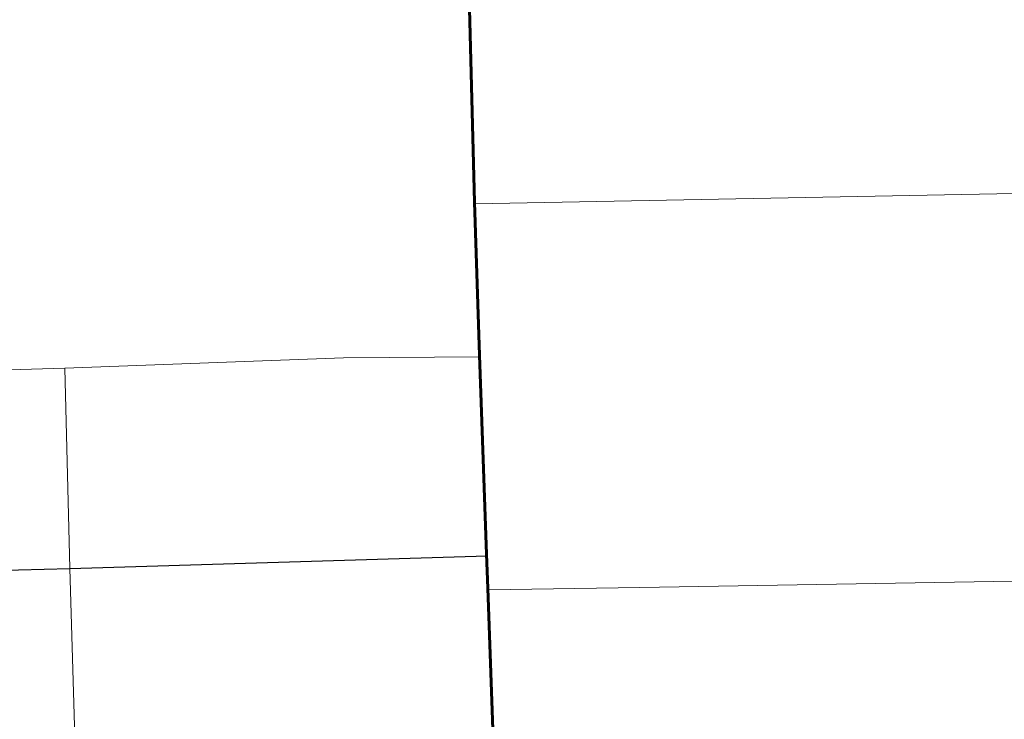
# Model space of a CAD drawing. Extents: x 13.99 to 21.38, y 7.75 to 14.55.
# Tile 71 of 77: x 19.32 to 19.64, y 10.98 to 11.22. Entities that reach past the tile are written whole.
import ezdxf

# ---------------------------------------------------------------- set-up
doc = ezdxf.new("R2010")
doc.units = 0
doc.header["$MEASUREMENT"] = 0
for name, color, linetype, lineweight in [('GM_X_City_Street', 1, 'Continuous', 0), ('GM_X_Interstate_Route', 1, 'Continuous', 53), ('GM_X_State_Route', 1, 'Continuous', 30), ('GM_X_Township_Road', 1, 'Continuous', 30)]:
    doc.layers.add(name, color=color, linetype=linetype, lineweight=lineweight)

msp = doc.modelspace()

# ---------------------------------------------------------------- linework, layer by layer
at = {"layer": 'GM_X_City_Street'}
msp.add_line((19.47306, 11.02714), (19.52334, 11.02796), dxfattribs=at)
at = {"layer": 'GM_X_City_Street', "flags": 128}
for points in [[(19.46866, 11.15548), (19.83267, 11.16243), (19.89841, 11.16376), (20.00407, 11.1655), (20.10905, 11.16708)], [(19.33224, 11.10078), (19.42483, 11.10426), (19.47033, 11.10462)], [(19.09366, 11.09379), (19.16917, 11.09599), (19.33224, 11.10078)], [(19.33587, 10.96701), (19.3339, 11.03424), (19.33224, 11.10078)], [(19.52334, 11.02796), (19.65409, 11.03009), (19.90173, 11.03419), (20.00699, 11.03611), (20.11287, 11.0384), (20.17311, 11.04014)]]:
    msp.add_lwpolyline(points, dxfattribs=at)
at = {"layer": 'GM_X_Interstate_Route', "flags": 128}
for points in [[(19.49559, 10.20095), (19.49336, 10.31104), (19.4905, 10.39983), (19.48861, 10.47554), (19.48786, 10.50539), (19.48634, 10.54807), (19.48423, 10.62743), (19.48361, 10.65486), (19.48254, 10.68218), (19.48144, 10.71573), (19.48119, 10.72754), (19.47936, 10.77891), (19.47819, 10.84234), (19.47731, 10.90504), (19.47514, 10.96593), (19.47484, 10.97143), (19.47286, 11.02769), (19.47246, 11.03899), (19.47013, 11.10518), (19.46846, 11.15603), (19.46629, 11.23748)], [(19.46629, 11.23748), (19.46846, 11.15603), (19.47013, 11.10518), (19.47246, 11.03899), (19.47286, 11.02769), (19.47484, 10.97143), (19.47514, 10.96593), (19.47731, 10.90504), (19.47819, 10.84234), (19.47936, 10.77891), (19.48119, 10.72754), (19.48144, 10.71573), (19.48254, 10.68218), (19.48361, 10.65486), (19.48423, 10.62743), (19.48634, 10.54807), (19.48786, 10.50539), (19.48861, 10.47554), (19.4905, 10.39983), (19.49336, 10.31104), (19.49559, 10.20095)]]:
    msp.add_lwpolyline(points, dxfattribs=at)
at = {"layer": 'GM_X_State_Route', "flags": 128}
for points in [[(19.47436, 10.99028), (19.47306, 11.02714), (19.47266, 11.03844), (19.47033, 11.10462), (19.46866, 11.15548), (19.46649, 11.23693), (19.46428, 11.30326), (19.46316, 11.36964), (19.46192, 11.43606), (19.45939, 11.50232), (19.45757, 11.56021), (19.45725, 11.56835), (19.45405, 11.63474), (19.4518, 11.70226)], [(19.48139, 10.72699), (19.47956, 10.77836), (19.47839, 10.84179), (19.47751, 10.90448), (19.47534, 10.96538), (19.47504, 10.97088), (19.47436, 10.99028)]]:
    msp.add_lwpolyline(points, dxfattribs=at)
at = {"layer": 'GM_X_Township_Road', "flags": 128}
msp.add_lwpolyline([(19.18873, 11.03045), (19.3339, 11.03424), (19.47266, 11.03844)], dxfattribs=at)

doc.saveas('drawing.dxf')
